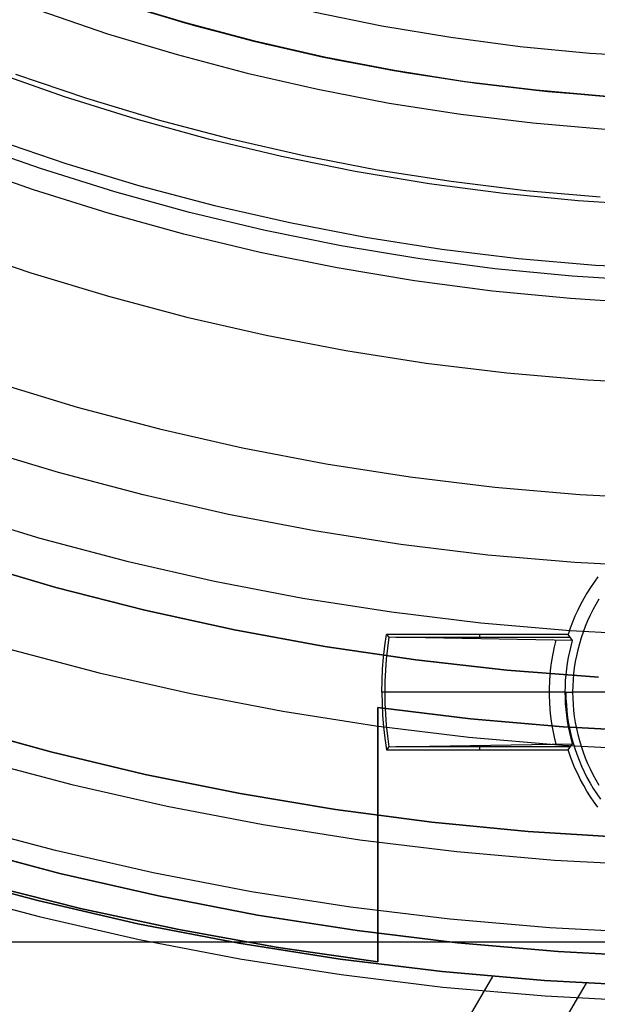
# Model space of a CAD drawing. Header units: millimetres. Extents: x 8929 to 10091, y -2708 to -1691.
# Tile 70 of 196: x 9498 to 9507, y -2108 to -2092. Entities that reach past the tile are written whole.
import ezdxf

# ---------------------------------------------------------------- set-up
doc = ezdxf.new("R2010")
doc.units = ezdxf.units.MM
for name, color, linetype in [('1', 7, 'Continuous'), ('COLOR EXT', 7, 'Continuous'), ('luz', 7, 'Continuous'), ('PLASTICO NEGRO', 7, 'Continuous')]:
    doc.layers.add(name, color=color, linetype=linetype)

msp = doc.modelspace()

# ---------------------------------------------------------------- linework, layer by layer
at = {"layer": '1', "color": 7, "true_color": 0xf4f4f4}
for p, q in [((9498.234, -2101.339, 206.567), (9496.743, -2100.902, 206.567)), ((9496.743, -2100.902, 208.385), (9498.234, -2101.339, 208.385)), ((9498.234, -2101.339, 207.476), (9496.743, -2100.902, 207.476)), ((9499.739, -2101.724, 206.567), (9498.234, -2101.339, 206.567)), ((9498.234, -2101.339, 208.385), (9499.739, -2101.724, 208.385)), ((9499.739, -2101.724, 207.476), (9498.234, -2101.339, 207.476)), ((9501.256, -2102.057, 206.567), (9499.739, -2101.724, 206.567)), ((9499.739, -2101.724, 208.385), (9501.256, -2102.057, 208.385)), ((9501.256, -2102.057, 207.476), (9499.739, -2101.724, 207.476)), ((9502.784, -2102.338, 206.567), (9501.256, -2102.057, 206.567)), ((9501.256, -2102.057, 208.385), (9502.784, -2102.338, 208.385)), ((9502.784, -2102.338, 207.476), (9501.256, -2102.057, 207.476)), ((9504.321, -2102.565, 206.567), (9502.784, -2102.338, 206.567)), ((9502.784, -2102.338, 208.385), (9504.321, -2102.565, 208.385)), ((9504.321, -2102.565, 207.476), (9502.784, -2102.338, 207.476)), ((9505.864, -2102.739, 206.567), (9504.321, -2102.565, 206.567)), ((9504.321, -2102.565, 208.385), (9505.864, -2102.739, 208.385)), ((9505.864, -2102.739, 207.476), (9504.321, -2102.565, 207.476)), ((9507.413, -2102.86, 206.567), (9505.864, -2102.739, 206.567)), ((9505.864, -2102.739, 208.385), (9507.413, -2102.86, 208.385)), ((9507.413, -2102.86, 207.476), (9505.864, -2102.739, 207.476))]:
    msp.add_line(p, q, dxfattribs=at)
at = {"layer": '1', "color": 7, "true_color": 0xffffff}
for p, q in [((9503.681, -2107.679, 206.567), (9503.681, -2103.373, 206.567)), ((9503.681, -2103.373, 208.385), (9503.681, -2107.679, 208.385)), ((9503.681, -2103.373, 208.385), (9503.681, -2103.373, 206.567)), ((9503.681, -2103.373, 206.567), (9505.247, -2103.564, 206.567)), ((9505.247, -2103.564, 208.385), (9503.681, -2103.373, 208.385)), ((9503.681, -2107.679, 207.476), (9503.681, -2103.373, 207.476)), ((9503.681, -2103.373, 207.476), (9505.247, -2103.564, 207.476)), ((9505.247, -2103.564, 206.567), (9506.818, -2103.701, 206.567)), ((9506.818, -2103.701, 208.385), (9505.247, -2103.564, 208.385)), ((9505.247, -2103.564, 207.476), (9506.818, -2103.701, 207.476)), ((9506.818, -2103.701, 206.567), (9508.394, -2103.783, 206.567)), ((9508.394, -2103.783, 208.385), (9506.818, -2103.701, 208.385)), ((9506.818, -2103.701, 207.476), (9508.394, -2103.783, 207.476)), ((9503.681, -2105.526, 206.567), (9503.681, -2105.526, 208.385)), ((9498.301, -2106.182, 69.704), (9496.649, -2105.745, 69.704)), ((9498.301, -2106.182, 53.153), (9496.649, -2105.745, 53.153)), ((9496.649, -2105.745, 61.429), (9498.301, -2106.182, 61.429)), ((9496.249, -2106.194, 70.904), (9497.928, -2106.642, 70.904)), ((9497.928, -2106.642, 76.403), (9496.249, -2106.194, 76.403)), ((9496.249, -2106.194, 34.804), (9497.928, -2106.642, 34.804)), ((9497.928, -2106.642, 42.804), (9496.249, -2106.194, 42.804)), ((9497.928, -2106.642, 73.653), (9496.249, -2106.194, 73.653)), ((9497.928, -2106.642, 38.804), (9496.249, -2106.194, 38.804)), ((9499.967, -2106.563, 69.704), (9498.301, -2106.182, 69.704)), ((9499.967, -2106.563, 53.153), (9498.301, -2106.182, 53.153)), ((9498.301, -2106.182, 61.429), (9499.967, -2106.563, 61.429)), ((9496.997, -2106.357, 206.567), (9498.65, -2106.773, 206.567)), ((9498.65, -2106.773, 208.385), (9496.997, -2106.357, 208.385)), ((9496.997, -2106.357, 207.476), (9498.65, -2106.773, 207.476)), ((9501.645, -2106.885, 69.704), (9499.967, -2106.563, 69.704)), ((9501.645, -2106.885, 53.153), (9499.967, -2106.563, 53.153)), ((9499.967, -2106.563, 61.429), (9501.645, -2106.885, 61.429)), ((9497.928, -2106.642, 70.904), (9499.622, -2107.032, 70.904)), ((9499.622, -2107.032, 76.403), (9497.928, -2106.642, 76.403)), ((9497.928, -2106.642, 34.804), (9499.622, -2107.032, 34.804)), ((9499.622, -2107.032, 42.804), (9497.928, -2106.642, 42.804)), ((9499.622, -2107.032, 73.653), (9497.928, -2106.642, 73.653)), ((9499.622, -2107.032, 38.804), (9497.928, -2106.642, 38.804)), ((9498.65, -2106.773, 206.567), (9500.316, -2107.133, 206.567)), ((9500.316, -2107.133, 208.385), (9498.65, -2106.773, 208.385)), ((9498.65, -2106.773, 207.476), (9500.316, -2107.133, 207.476)), ((9503.333, -2107.15, 69.704), (9501.645, -2106.885, 69.704)), ((9503.333, -2107.15, 53.153), (9501.645, -2106.885, 53.153)), ((9501.645, -2106.885, 61.429), (9503.333, -2107.15, 61.429)), ((9499.622, -2107.032, 70.904), (9501.327, -2107.362, 70.904)), ((9501.327, -2107.362, 76.403), (9499.622, -2107.032, 76.403)), ((9499.622, -2107.032, 34.804), (9501.327, -2107.362, 34.804)), ((9501.327, -2107.362, 42.804), (9499.622, -2107.032, 42.804)), ((9501.327, -2107.362, 73.653), (9499.622, -2107.032, 73.653)), ((9501.327, -2107.362, 38.804), (9499.622, -2107.032, 38.804)), ((9500.316, -2107.133, 206.567), (9501.994, -2107.434, 206.567)), ((9501.994, -2107.434, 208.385), (9500.316, -2107.133, 208.385)), ((9500.316, -2107.133, 207.476), (9501.994, -2107.434, 207.476)), ((9505.029, -2107.356, 69.704), (9503.333, -2107.15, 69.704)), ((9505.029, -2107.356, 53.153), (9503.333, -2107.15, 53.153)), ((9503.333, -2107.15, 61.429), (9505.029, -2107.356, 61.429)), ((9501.327, -2107.362, 70.904), (9503.044, -2107.633, 70.904)), ((9503.044, -2107.633, 76.403), (9501.327, -2107.362, 76.403)), ((9501.327, -2107.362, 34.804), (9503.044, -2107.633, 34.804)), ((9503.044, -2107.633, 42.804), (9501.327, -2107.362, 42.804)), ((9503.044, -2107.633, 73.653), (9501.327, -2107.362, 73.653)), ((9503.044, -2107.633, 38.804), (9501.327, -2107.362, 38.804)), ((9501.994, -2107.434, 206.567), (9503.681, -2107.679, 206.567)), ((9503.681, -2107.679, 208.385), (9501.994, -2107.434, 208.385)), ((9501.994, -2107.434, 207.476), (9503.681, -2107.679, 207.476)), ((9506.732, -2107.503, 69.704), (9505.029, -2107.356, 69.704)), ((9506.732, -2107.503, 53.153), (9505.029, -2107.356, 53.153)), ((9505.029, -2107.356, 61.429), (9506.732, -2107.503, 61.429)), ((9508.438, -2107.591, 69.704), (9506.732, -2107.503, 69.704)), ((9508.438, -2107.591, 53.153), (9506.732, -2107.503, 53.153)), ((9506.732, -2107.503, 61.429), (9508.438, -2107.591, 61.429)), ((9503.044, -2107.633, 70.904), (9504.769, -2107.844, 70.904)), ((9504.769, -2107.844, 76.403), (9503.044, -2107.633, 76.403)), ((9503.044, -2107.633, 34.804), (9504.769, -2107.844, 34.804)), ((9504.769, -2107.844, 42.804), (9503.044, -2107.633, 42.804)), ((9504.769, -2107.844, 73.653), (9503.044, -2107.633, 73.653)), ((9504.769, -2107.844, 38.804), (9503.044, -2107.633, 38.804)), ((9503.681, -2107.679, 206.567), (9503.681, -2107.679, 208.385)), ((9505.621, -2107.926, 70.904), (9500.416, -2116.848, 70.904)), ((9504.769, -2107.844, 70.904), (9506.5, -2107.995, 70.904)), ((9506.5, -2107.995, 76.403), (9504.769, -2107.844, 76.403)), ((9504.769, -2107.844, 34.804), (9506.5, -2107.995, 34.804)), ((9506.5, -2107.995, 42.804), (9504.769, -2107.844, 42.804)), ((9506.5, -2107.995, 73.653), (9504.769, -2107.844, 73.653)), ((9506.5, -2107.995, 38.804), (9504.769, -2107.844, 38.804)), ((9507.203, -2108.039, 76.403), (9498.873, -2122.318, 76.403)), ((9506.5, -2107.995, 70.904), (9508.235, -2108.086, 70.904)), ((9508.235, -2108.086, 76.403), (9506.5, -2107.995, 76.403)), ((9506.5, -2107.995, 34.804), (9508.235, -2108.086, 34.804)), ((9508.235, -2108.086, 42.804), (9506.5, -2107.995, 42.804)), ((9508.235, -2108.086, 73.653), (9506.5, -2107.995, 73.653)), ((9508.235, -2108.086, 38.804), (9506.5, -2107.995, 38.804))]:
    msp.add_line(p, q, dxfattribs=at)
at = {"layer": 'COLOR EXT', "color": 30, "true_color": 0xff8d00}
for p, q in [((9499.255, -2091.429, 25.754), (9500.414, -2091.78, 25.754)), ((9500.433, -2091.785, 29.904), (9499.276, -2091.436, 29.904)), ((9499.435, -2091.487, 21.604), (9500.598, -2091.832, 21.604)), ((9500.414, -2091.78, 25.754), (9501.584, -2092.091, 25.754)), ((9501.6, -2092.095, 29.904), (9500.433, -2091.785, 29.904)), ((9500.598, -2091.832, 21.604), (9501.772, -2092.137, 21.604)), ((9501.584, -2092.091, 25.754), (9502.764, -2092.361, 25.754)), ((9502.778, -2092.364, 29.904), (9501.6, -2092.095, 29.904)), ((9501.772, -2092.137, 21.604), (9502.957, -2092.401, 21.604)), ((9502.764, -2092.361, 25.754), (9503.953, -2092.59, 25.754)), ((9503.965, -2092.592, 29.904), (9502.778, -2092.364, 29.904)), ((9502.957, -2092.401, 21.604), (9504.149, -2092.623, 21.604)), ((9503.953, -2092.59, 25.754), (9505.149, -2092.777, 25.754)), ((9505.158, -2092.779, 29.904), (9503.965, -2092.592, 29.904)), ((9504.149, -2092.623, 21.604), (9505.349, -2092.805, 21.604)), ((9505.149, -2092.777, 25.754), (9506.351, -2092.923, 25.754)), ((9506.358, -2092.924, 29.904), (9505.158, -2092.779, 29.904)), ((9505.349, -2092.805, 21.604), (9506.554, -2092.944, 21.604)), ((9506.351, -2092.923, 25.754), (9507.557, -2093.028, 25.754)), ((9507.561, -2093.028, 29.904), (9506.358, -2092.924, 29.904)), ((9506.554, -2092.944, 21.604), (9507.764, -2093.042, 21.604)), ((9507.34, -2101.251, 19.504), (9507.278, -2101.342, 19.504)), ((9507.405, -2101.162, 19.504), (9507.34, -2101.251, 19.504)), ((9507.219, -2101.435, 19.504), (9507.163, -2101.53, 19.504)), ((9507.278, -2101.342, 19.504), (9507.219, -2101.435, 19.504)), ((9507.163, -2101.53, 19.504), (9507.111, -2101.627, 19.504)), ((9507.422, -2101.538, 6.504), (9507.369, -2101.627, 6.504)), ((9507.062, -2101.725, 19.504), (9507.016, -2101.826, 19.504)), ((9507.111, -2101.627, 19.504), (9507.062, -2101.725, 19.504)), ((9507.32, -2101.718, 6.504), (9507.273, -2101.81, 6.504)), ((9507.369, -2101.627, 6.504), (9507.32, -2101.718, 6.504)), ((9506.974, -2101.927, 19.504), (9506.936, -2102.03, 19.504)), ((9507.016, -2101.826, 19.504), (9506.974, -2101.927, 19.504)), ((9507.23, -2101.904, 6.504), (9507.19, -2102, 6.504)), ((9507.273, -2101.81, 6.504), (9507.23, -2101.904, 6.504)), ((9506.936, -2102.03, 19.504), (9506.901, -2102.135, 19.504)), ((9507.153, -2102.096, 6.504), (9507.12, -2102.194, 6.504)), ((9507.19, -2102, 6.504), (9507.153, -2102.096, 6.504)), ((9503.798, -2102.329, 19.504), (9503.826, -2102.135, 19.504)), ((9506.901, -2102.135, 19.504), (9503.826, -2102.135, 19.504)), ((9503.826, -2102.135, 19.504), (9503.868, -2102.184, 16.681)), ((9503.868, -2102.184, 16.681), (9503.843, -2102.369, 16.681)), ((9506.976, -2102.237, 13.628), (9503.868, -2102.184, 16.681)), ((9506.938, -2102.186, 16.566), (9503.985, -2102.186, 16.566)), ((9505.401, -2102.135, 19.504), (9505.401, -2102.211, 15.165)), ((9506.694, -2102.233, 13.901), (9506.665, -2102.348, 13.901)), ((9506.976, -2102.237, 13.628), (9506.901, -2102.135, 19.504)), ((9506.95, -2102.332, 13.628), (9506.976, -2102.237, 13.628)), ((9507.12, -2102.194, 6.504), (9507.09, -2102.294, 6.504)), ((9503.777, -2102.524, 19.504), (9503.798, -2102.329, 19.504)), ((9503.843, -2102.369, 16.681), (9503.824, -2102.554, 16.681)), ((9506.665, -2102.348, 13.901), (9506.641, -2102.464, 13.901)), ((9506.907, -2102.524, 13.628), (9506.927, -2102.428, 13.628)), ((9506.927, -2102.428, 13.628), (9506.95, -2102.332, 13.628)), ((9507.063, -2102.394, 6.504), (9507.04, -2102.495, 6.504)), ((9507.09, -2102.294, 6.504), (9507.063, -2102.394, 6.504)), ((9503.761, -2102.72, 19.504), (9503.777, -2102.524, 19.504)), ((9503.824, -2102.554, 16.681), (9503.81, -2102.739, 16.681)), ((9506.62, -2102.58, 13.901), (9506.604, -2102.698, 13.901)), ((9506.641, -2102.464, 13.901), (9506.62, -2102.58, 13.901)), ((9506.876, -2102.719, 13.628), (9506.89, -2102.621, 13.628)), ((9506.89, -2102.621, 13.628), (9506.907, -2102.524, 13.628)), ((9507.021, -2102.596, 6.504), (9507.005, -2102.699, 6.504)), ((9507.04, -2102.495, 6.504), (9507.021, -2102.596, 6.504)), ((9503.752, -2102.916, 19.504), (9503.761, -2102.72, 19.504)), ((9503.81, -2102.739, 16.681), (9503.801, -2102.925, 16.681)), ((9506.604, -2102.698, 13.901), (9506.591, -2102.816, 13.901)), ((9506.866, -2102.817, 13.628), (9506.876, -2102.719, 13.628)), ((9507.005, -2102.699, 6.504), (9506.992, -2102.802, 6.504)), ((9503.749, -2103.112, 19.504), (9503.752, -2102.916, 19.504)), ((9503.801, -2102.925, 16.681), (9503.798, -2103.112, 16.681)), ((9506.583, -2102.934, 13.901), (9506.579, -2103.052, 13.901)), ((9506.591, -2102.816, 13.901), (9506.583, -2102.934, 13.901)), ((9506.853, -2103.013, 13.628), (9506.858, -2102.915, 13.628)), ((9506.858, -2102.915, 13.628), (9506.866, -2102.817, 13.628)), ((9506.983, -2102.905, 6.504), (9506.978, -2103.008, 6.504)), ((9506.992, -2102.802, 6.504), (9506.983, -2102.905, 6.504)), ((9503.798, -2103.112, 16.681), (9503.749, -2103.112, 19.504)), ((9503.749, -2103.112, 19.504), (9503.752, -2103.308, 19.504)), ((9503.798, -2103.112, 16.681), (9503.801, -2103.298, 16.681)), ((9506.852, -2103.112, 13.628), (9503.798, -2103.112, 16.681)), ((9506.579, -2103.052, 13.901), (9506.579, -2103.171, 13.901)), ((9506.852, -2103.112, 13.628), (9506.853, -2103.013, 13.628)), ((9506.853, -2103.21, 13.628), (9506.852, -2103.112, 13.628)), ((9506.852, -2103.112, 13.628), (9506.976, -2103.112, 6.504)), ((9506.863, -2103.112, 13.004), (9506.864, -2103.219, 13.004)), ((9506.978, -2103.008, 6.504), (9506.976, -2103.112, 6.504)), ((9506.976, -2103.112, 6.504), (9506.978, -2103.215, 6.504)), ((9508.426, -2103.112, 6.504), (9506.976, -2103.112, 6.504)), ((9506.579, -2103.171, 13.901), (9506.583, -2103.289, 13.901)), ((9506.858, -2103.308, 13.628), (9506.853, -2103.21, 13.628)), ((9506.864, -2103.219, 13.004), (9506.87, -2103.326, 13.004)), ((9506.978, -2103.215, 6.504), (9506.983, -2103.319, 6.504)), ((9503.752, -2103.308, 19.504), (9503.761, -2103.504, 19.504)), ((9503.801, -2103.298, 16.681), (9503.81, -2103.484, 16.681)), ((9506.583, -2103.289, 13.901), (9506.591, -2103.408, 13.901)), ((9506.591, -2103.408, 13.901), (9506.604, -2103.526, 13.901)), ((9506.866, -2103.407, 13.628), (9506.858, -2103.308, 13.628)), ((9506.876, -2103.505, 13.628), (9506.866, -2103.407, 13.628)), ((9506.87, -2103.326, 13.004), (9506.879, -2103.434, 13.004)), ((9506.879, -2103.434, 13.004), (9506.892, -2103.54, 13.004)), ((9506.983, -2103.319, 6.504), (9506.992, -2103.422, 6.504)), ((9506.992, -2103.422, 6.504), (9507.005, -2103.525, 6.504)), ((9503.761, -2103.504, 19.504), (9503.777, -2103.699, 19.504)), ((9503.81, -2103.484, 16.681), (9503.824, -2103.67, 16.681)), ((9506.604, -2103.526, 13.901), (9506.62, -2103.643, 13.901)), ((9506.89, -2103.602, 13.628), (9506.876, -2103.505, 13.628)), ((9506.907, -2103.699, 13.628), (9506.89, -2103.602, 13.628)), ((9506.892, -2103.54, 13.004), (9506.909, -2103.646, 13.004)), ((9507.005, -2103.525, 6.504), (9507.021, -2103.627, 6.504)), ((9503.777, -2103.699, 19.504), (9503.798, -2103.894, 19.504)), ((9503.824, -2103.67, 16.681), (9503.843, -2103.855, 16.681)), ((9506.62, -2103.643, 13.901), (9506.641, -2103.76, 13.901)), ((9506.641, -2103.76, 13.901), (9506.665, -2103.876, 13.901)), ((9506.927, -2103.795, 13.628), (9506.907, -2103.699, 13.628)), ((9506.909, -2103.646, 13.004), (9506.929, -2103.752, 13.004)), ((9506.929, -2103.752, 13.004), (9506.953, -2103.857, 13.004)), ((9507.021, -2103.627, 6.504), (9507.04, -2103.729, 6.504)), ((9507.04, -2103.729, 6.504), (9507.063, -2103.83, 6.504)), ((9503.798, -2103.894, 19.504), (9503.826, -2104.089, 19.504)), ((9503.843, -2103.855, 16.681), (9503.868, -2104.039, 16.681)), ((9506.665, -2103.876, 13.901), (9506.694, -2103.991, 13.901)), ((9506.95, -2103.891, 13.628), (9506.927, -2103.795, 13.628)), ((9506.976, -2103.986, 13.628), (9506.95, -2103.891, 13.628)), ((9506.953, -2103.857, 13.004), (9506.981, -2103.961, 13.004)), ((9507.063, -2103.83, 6.504), (9507.09, -2103.93, 6.504)), ((9507.09, -2103.93, 6.504), (9507.12, -2104.029, 6.504)), ((9503.868, -2104.039, 16.681), (9503.826, -2104.089, 19.504)), ((9503.826, -2104.089, 19.504), (9506.901, -2104.089, 19.504)), ((9503.868, -2104.039, 16.681), (9506.976, -2103.986, 13.628)), ((9506.938, -2104.037, 16.566), (9503.985, -2104.037, 16.566)), ((9505.401, -2104.013, 15.165), (9505.401, -2104.089, 19.504)), ((9506.901, -2104.089, 19.504), (9506.976, -2103.986, 13.628)), ((9506.936, -2104.193, 19.504), (9506.901, -2104.089, 19.504)), ((9506.981, -2103.961, 13.004), (9507.012, -2104.064, 13.004)), ((9507.012, -2104.064, 13.004), (9507.046, -2104.165, 13.004)), ((9507.12, -2104.029, 6.504), (9507.153, -2104.127, 6.504)), ((9506.974, -2104.296, 19.504), (9506.936, -2104.193, 19.504)), ((9507.046, -2104.165, 13.004), (9507.084, -2104.266, 13.004)), ((9507.084, -2104.266, 13.004), (9507.126, -2104.365, 13.004)), ((9507.153, -2104.127, 6.504), (9507.19, -2104.224, 6.504)), ((9507.19, -2104.224, 6.504), (9507.23, -2104.319, 6.504)), ((9507.016, -2104.398, 19.504), (9506.974, -2104.296, 19.504)), ((9507.062, -2104.498, 19.504), (9507.016, -2104.398, 19.504)), ((9507.126, -2104.365, 13.004), (9507.171, -2104.463, 13.004)), ((9507.23, -2104.319, 6.504), (9507.273, -2104.413, 6.504)), ((9507.273, -2104.413, 6.504), (9507.32, -2104.506, 6.504)), ((9507.111, -2104.597, 19.504), (9507.062, -2104.498, 19.504)), ((9507.163, -2104.694, 19.504), (9507.111, -2104.597, 19.504)), ((9507.171, -2104.463, 13.004), (9507.219, -2104.559, 13.004)), ((9507.219, -2104.559, 13.004), (9507.271, -2104.653, 13.004)), ((9507.32, -2104.506, 6.504), (9507.369, -2104.597, 6.504)), ((9507.369, -2104.597, 6.504), (9507.422, -2104.686, 6.504)), ((9507.219, -2104.789, 19.504), (9507.163, -2104.694, 19.504)), ((9507.271, -2104.653, 13.004), (9507.326, -2104.745, 13.004)), ((9507.326, -2104.745, 13.004), (9507.384, -2104.836, 13.004)), ((9507.278, -2104.882, 19.504), (9507.219, -2104.789, 19.504)), ((9507.34, -2104.973, 19.504), (9507.278, -2104.882, 19.504)), ((9507.384, -2104.836, 13.004), (9507.445, -2104.924, 13.004)), ((9507.405, -2105.062, 19.504), (9507.34, -2104.973, 19.504)), ((9462.173, -2107.338, 21.604), (9508.976, -2107.338, 21.604))]:
    msp.add_line(p, q, dxfattribs=at)
at = {"layer": 'luz', "color": 7, "true_color": 0xffffff}
for p, q in [((9497.946, -2091.57, -22.328), (9499.108, -2091.966, -22.328)), ((9499.108, -2091.966, -22.328), (9500.283, -2092.321, -22.328)), ((9500.283, -2092.321, -22.328), (9501.469, -2092.635, -22.328)), ((9498.756, -2093.063, -22.02), (9497.556, -2092.655, -22.02)), ((9501.469, -2092.635, -22.328), (9502.665, -2092.908, -22.328)), ((9502.665, -2092.908, -22.328), (9503.87, -2093.14, -22.328)), ((9499.968, -2093.43, -22.02), (9498.756, -2093.063, -22.02)), ((9503.87, -2093.14, -22.328), (9505.083, -2093.329, -22.328)), ((9501.193, -2093.754, -22.02), (9499.968, -2093.43, -22.02)), ((9505.083, -2093.329, -22.328), (9506.301, -2093.477, -22.328)), ((9506.301, -2093.477, -22.328), (9507.524, -2093.583, -22.328)), ((9497.166, -2093.74, -21.713), (9498.403, -2094.161, -21.713)), ((9502.428, -2094.036, -22.02), (9501.193, -2093.754, -22.02)), ((9503.672, -2094.275, -22.02), (9502.428, -2094.036, -22.02)), ((9498.403, -2094.161, -21.713), (9499.654, -2094.539, -21.713)), ((9504.924, -2094.471, -22.02), (9503.672, -2094.275, -22.02)), ((9499.654, -2094.539, -21.713), (9500.917, -2094.874, -21.713)), ((9506.182, -2094.624, -22.02), (9504.924, -2094.471, -22.02)), ((9507.444, -2094.733, -22.02), (9506.182, -2094.624, -22.02)), ((9500.917, -2094.874, -21.713), (9502.191, -2095.164, -21.713)), ((9502.191, -2095.164, -21.713), (9503.474, -2095.411, -21.713)), ((9503.474, -2095.411, -21.713), (9504.765, -2095.613, -21.713)), ((9496.507, -2095.572, -22.776), (9497.808, -2096.015, -22.776)), ((9504.765, -2095.613, -21.713), (9506.063, -2095.771, -21.713)), ((9506.063, -2095.771, -21.713), (9507.364, -2095.883, -21.713)), ((9507.364, -2095.883, -21.713), (9508.669, -2095.951, -21.713)), ((9497.808, -2096.015, -22.776), (9499.123, -2096.412, -22.776)), ((9499.123, -2096.412, -22.776), (9500.451, -2096.764, -22.776)), ((9500.451, -2096.764, -22.776), (9501.791, -2097.07, -22.776)), ((9501.791, -2097.07, -22.776), (9503.14, -2097.329, -22.776)), ((9503.14, -2097.329, -22.776), (9504.497, -2097.542, -22.776)), ((9504.497, -2097.542, -22.776), (9505.861, -2097.707, -22.776)), ((9505.861, -2097.707, -22.776), (9507.23, -2097.826, -22.776)), ((9497.213, -2097.869, -23.839), (9498.592, -2098.286, -23.839)), ((9507.23, -2097.826, -22.776), (9508.602, -2097.897, -22.776)), ((9498.592, -2098.286, -23.839), (9499.985, -2098.655, -23.839)), ((9499.985, -2098.655, -23.839), (9501.39, -2098.975, -23.839)), ((9498.278, -2099.395, -23.531), (9496.86, -2098.967, -23.531)), ((9501.39, -2098.975, -23.839), (9502.806, -2099.247, -23.839)), ((9502.806, -2099.247, -23.839), (9504.229, -2099.47, -23.839)), ((9499.709, -2099.774, -23.531), (9498.278, -2099.395, -23.531)), ((9504.229, -2099.47, -23.839), (9505.66, -2099.644, -23.839)), ((9501.153, -2100.104, -23.531), (9499.709, -2099.774, -23.531)), ((9505.66, -2099.644, -23.839), (9507.096, -2099.768, -23.839)), ((9507.096, -2099.768, -23.839), (9508.535, -2099.843, -23.839)), ((9496.508, -2100.064, -23.224), (9497.963, -2100.504, -23.224)), ((9502.608, -2100.383, -23.531), (9501.153, -2100.104, -23.531)), ((9504.071, -2100.612, -23.531), (9502.608, -2100.383, -23.531)), ((9497.963, -2100.504, -23.224), (9499.433, -2100.894, -23.224)), ((9505.541, -2100.791, -23.531), (9504.071, -2100.612, -23.531)), ((9499.433, -2100.894, -23.224), (9500.916, -2101.232, -23.224)), ((9507.016, -2100.919, -23.531), (9505.541, -2100.791, -23.531)), ((9508.495, -2100.995, -23.531), (9507.016, -2100.919, -23.531)), ((9500.916, -2101.232, -23.224), (9502.41, -2101.519, -23.224)), ((9502.41, -2101.519, -23.224), (9503.912, -2101.754, -23.224)), ((9503.912, -2101.754, -23.224), (9505.422, -2101.938, -23.224)), ((9505.422, -2101.938, -23.224), (9506.937, -2102.069, -23.224)), ((9506.937, -2102.069, -23.224), (9508.455, -2102.147, -23.224)), ((9497.432, -2102.377, -24.287), (9498.967, -2102.784, -24.287)), ((9498.967, -2102.784, -24.287), (9500.516, -2103.137, -24.287)), ((9500.516, -2103.137, -24.287), (9502.075, -2103.437, -24.287)), ((9502.075, -2103.437, -24.287), (9503.644, -2103.683, -24.287)), ((9503.644, -2103.683, -24.287), (9505.22, -2103.874, -24.287)), ((9505.22, -2103.874, -24.287), (9506.802, -2104.011, -24.287)), ((9506.802, -2104.011, -24.287), (9508.388, -2104.093, -24.287)), ((9496.901, -2104.251, -25.35), (9498.502, -2104.675, -25.35)), ((9498.502, -2104.675, -25.35), (9500.115, -2105.043, -25.35)), ((9500.115, -2105.043, -25.35), (9501.741, -2105.355, -25.35)), ((9498.226, -2105.794, -25.042), (9496.587, -2105.36, -25.042)), ((9501.741, -2105.355, -25.35), (9503.376, -2105.611, -25.35)), ((9503.376, -2105.611, -25.35), (9505.019, -2105.811, -25.35)), ((9499.878, -2106.171, -25.042), (9498.226, -2105.794, -25.042)), ((9505.019, -2105.811, -25.35), (9506.668, -2105.954, -25.35)), ((9506.668, -2105.954, -25.35), (9508.321, -2106.039, -25.35)), ((9501.543, -2106.491, -25.042), (9499.878, -2106.171, -25.042)), ((9496.273, -2106.469, -24.735), (9497.95, -2106.913, -24.735)), ((9503.217, -2106.753, -25.042), (9501.543, -2106.491, -25.042)), ((9504.9, -2106.958, -25.042), (9503.217, -2106.753, -25.042)), ((9497.95, -2106.913, -24.735), (9499.641, -2107.299, -24.735)), ((9506.589, -2107.104, -25.042), (9504.9, -2106.958, -25.042)), ((9508.281, -2107.191, -25.042), (9506.589, -2107.104, -25.042)), ((9499.641, -2107.299, -24.735), (9501.345, -2107.627, -24.735)), ((9501.345, -2107.627, -24.735), (9503.059, -2107.895, -24.735)), ((9503.059, -2107.895, -24.735), (9504.781, -2108.104, -24.735)), ((9504.781, -2108.104, -24.735), (9506.509, -2108.254, -24.735)), ((9506.509, -2108.254, -24.735), (9508.241, -2108.344, -24.735))]:
    msp.add_line(p, q, dxfattribs=at)
at = {"layer": 'PLASTICO NEGRO', "color": 254, "true_color": 0xcad1ee}
for p, q in [((9502.59, -2091.596, 30.535), (9503.75, -2091.831, 30.535)), ((9503.75, -2091.831, 30.535), (9504.917, -2092.026, 30.535)), ((9504.917, -2092.026, 30.535), (9506.091, -2092.181, 30.535)), ((9506.091, -2092.181, 30.535), (9507.269, -2092.294, 30.535)), ((9507.269, -2092.294, 30.535), (9508.45, -2092.367, 30.535)), ((9498.378, -2093.034, 34.772), (9497.18, -2092.613, 34.772)), ((9499.59, -2093.414, 34.772), (9498.378, -2093.034, 34.772)), ((9500.815, -2093.751, 34.772), (9499.59, -2093.414, 34.772)), ((9502.05, -2094.046, 34.772), (9500.815, -2093.751, 34.772)), ((9497.974, -2094.25, 33.904), (9496.735, -2093.814, 33.904)), ((9503.295, -2094.299, 34.772), (9502.05, -2094.046, 34.772)), ((9497.855, -2094.611, 35.404), (9496.602, -2094.171, 35.404)), ((9499.229, -2094.643, 33.904), (9497.974, -2094.25, 33.904)), ((9504.547, -2094.508, 34.772), (9503.295, -2094.299, 34.772)), ((9499.121, -2095.007, 35.404), (9497.855, -2094.611, 35.404)), ((9505.806, -2094.673, 34.772), (9504.547, -2094.508, 34.772)), ((9500.496, -2094.992, 33.904), (9499.229, -2094.643, 33.904)), ((9507.071, -2094.795, 34.772), (9505.806, -2094.673, 34.772)), ((9508.338, -2094.874, 34.772), (9507.071, -2094.795, 34.772)), ((9500.401, -2095.36, 35.404), (9499.121, -2095.007, 35.404)), ((9501.774, -2095.297, 33.904), (9500.496, -2094.992, 33.904)), ((9501.692, -2095.668, 35.404), (9500.401, -2095.36, 35.404)), ((9503.062, -2095.558, 33.904), (9501.774, -2095.297, 33.904)), ((9504.358, -2095.774, 33.904), (9503.062, -2095.558, 33.904)), ((9502.993, -2095.932, 35.404), (9501.692, -2095.668, 35.404)), ((9505.661, -2095.946, 33.904), (9504.358, -2095.774, 33.904)), ((9504.302, -2096.15, 35.404), (9502.993, -2095.932, 35.404)), ((9506.969, -2096.072, 33.904), (9505.661, -2095.946, 33.904)), ((9508.281, -2096.153, 33.904), (9506.969, -2096.072, 33.904)), ((9505.618, -2096.324, 35.404), (9504.302, -2096.15, 35.404)), ((9506.939, -2096.451, 35.404), (9505.618, -2096.324, 35.404)), ((9508.264, -2096.533, 35.404), (9506.939, -2096.451, 35.404)), ((9496.567, -2103.689, 33.904), (9498.147, -2104.124, 33.904)), ((9498.147, -2104.124, 35.404), (9496.567, -2103.689, 35.404)), ((9496.567, -2103.689, 34.654), (9498.147, -2104.124, 34.654)), ((9498.147, -2104.124, 33.904), (9499.742, -2104.505, 33.904)), ((9499.742, -2104.505, 35.404), (9498.147, -2104.124, 35.404)), ((9498.147, -2104.124, 34.654), (9499.742, -2104.505, 34.654)), ((9499.742, -2104.505, 33.904), (9501.349, -2104.831, 33.904)), ((9501.349, -2104.831, 35.404), (9499.742, -2104.505, 35.404)), ((9499.742, -2104.505, 34.654), (9501.349, -2104.831, 34.654)), ((9501.349, -2104.831, 33.904), (9502.967, -2105.101, 33.904)), ((9502.967, -2105.101, 35.404), (9501.349, -2104.831, 35.404)), ((9501.349, -2104.831, 34.654), (9502.967, -2105.101, 34.654)), ((9502.967, -2105.101, 33.904), (9504.593, -2105.315, 33.904)), ((9504.593, -2105.315, 35.404), (9502.967, -2105.101, 35.404)), ((9502.967, -2105.101, 34.654), (9504.593, -2105.315, 34.654)), ((9504.593, -2105.315, 33.904), (9506.225, -2105.472, 33.904)), ((9506.225, -2105.472, 35.404), (9504.593, -2105.315, 35.404)), ((9504.593, -2105.315, 34.654), (9506.225, -2105.472, 34.654)), ((9506.225, -2105.472, 33.904), (9507.861, -2105.574, 33.904)), ((9507.861, -2105.574, 35.404), (9506.225, -2105.472, 35.404)), ((9506.225, -2105.472, 34.654), (9507.861, -2105.574, 34.654))]:
    msp.add_line(p, q, dxfattribs=at)

doc.saveas('drawing.dxf')
